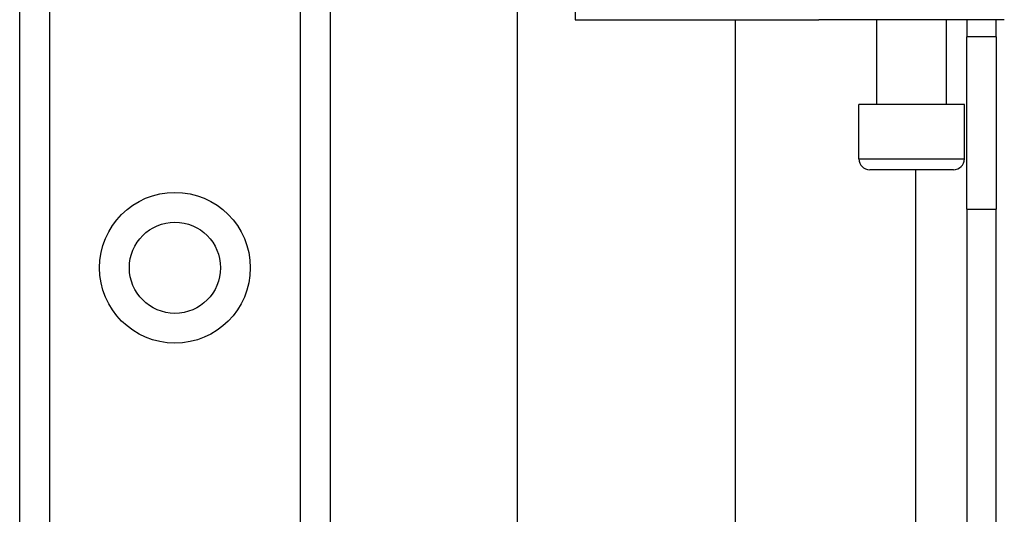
# Model space of a CAD drawing. Header units: inches. Extents: x 0 to 121, y -11 to 79.
# Tile 38 of 88: x 33.52 to 35.73, y 29.62 to 30.73. Entities that reach past the tile are written whole.
import ezdxf

# ---------------------------------------------------------------- set-up
doc = ezdxf.new("R2010")
doc.units = ezdxf.units.IN
doc.header["$LTSCALE"] = 7.278232
doc.header["$MEASUREMENT"] = 0
doc.layers.add('Visible Edges(ANSI)', color=7, linetype='Continuous', lineweight=25)
doc.layers.add('Visible Tangent Edges(ANSI)', color=7, linetype='Continuous', lineweight=25)

msp = doc.modelspace()

# ---------------------------------------------------------------- linework, layer by layer
at = {"layer": 'Visible Edges(ANSI)'}
for p, q in [((33.5177, 28.5463), (33.5177, 54.9988)), ((34.2149, 54.9988), (34.2149, 28.5463)), ((34.6353, 28.0231), (34.6353, 31.7407)), ((34.7648, 30.7296), (35.037, 30.7296)), ((35.037, 30.7296), (35.2224, 30.7296)), ((35.1237, 30.7296), (35.1237, 28.0231)), ((35.2224, 30.7296), (35.3121, 30.7296)), ((35.7282, 30.7296), (35.3121, 30.7296)), ((35.4419, 30.5391), (35.4419, 30.7296)), ((35.5982, 30.5391), (35.5982, 30.7296)), ((35.6441, 30.7296), (35.6441, 30.6911)), ((35.7098, 30.6911), (35.7098, 30.7296)), ((35.7098, 30.6911), (35.6441, 30.6911)), ((35.6441, 30.304), (35.6441, 30.6911)), ((35.7098, 30.6911), (35.7098, 30.304)), ((35.6385, 30.5391), (35.4016, 30.5391)), ((35.4016, 30.417), (35.4016, 30.5391)), ((35.6385, 30.417), (35.6385, 30.5391)), ((35.6141, 30.3926), (35.426, 30.3926)), ((35.6441, 30.304), (35.6441, 27.189)), ((35.7098, 27.189), (35.7098, 30.304))]:
    msp.add_line(p, q, dxfattribs=at)
msp.add_circle((33.8663, 30.1727), 0.1023, dxfattribs=at)
for centre, start, end in [((35.426, 30.417), 180, 270), ((35.6141, 30.417), 270, 0)]:
    msp.add_arc(centre, 0.0244, start, end, dxfattribs=at)
at = {"layer": 'Visible Tangent Edges(ANSI)'}
for p, q in [((33.5846, 54.9988), (33.5846, 28.5463)), ((34.1481, 28.5463), (34.1481, 54.9988)), ((34.7648, 31.1031), (34.7648, 30.7296)), ((35.4016, 30.417), (35.6385, 30.417)), ((35.5287, 30.3926), (35.5287, 27.189)), ((35.6441, 30.304), (35.7098, 30.304))]:
    msp.add_line(p, q, dxfattribs=at)
msp.add_circle((33.8663, 30.1727), 0.1692, dxfattribs=at)

doc.saveas('drawing.dxf')
